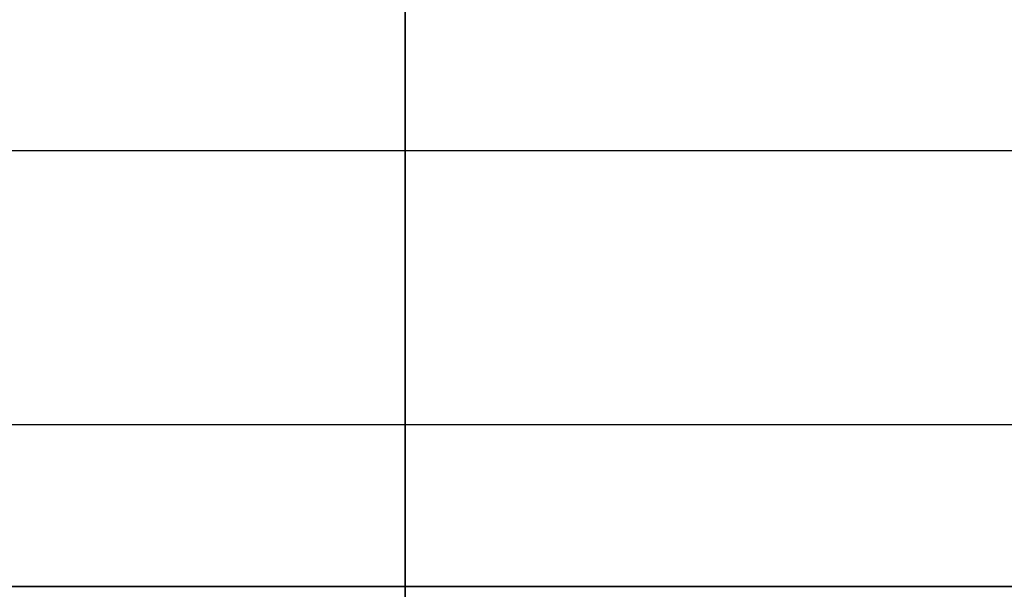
# Model space of a CAD drawing. Header units: millimetres. Extents: x -505 to 505, y -150 to 0.
# Tile 16 of 39: x -7 to 12, y -125 to -114. Entities that reach past the tile are written whole.
import ezdxf

# ---------------------------------------------------------------- set-up
doc = ezdxf.new("R2010")
doc.units = ezdxf.units.MM
doc.header["$MEASUREMENT"] = 0
doc.layers.add('Default', color=7, linetype='Continuous', true_color=0x000000)

msp = doc.modelspace()

# ---------------------------------------------------------------- linework, layer by layer
at = {"layer": 'Default'}
for p, q in [((0, -125, -292), (0, -3, -292)), ((0, -125, 168), (0, -3, 168)), ((0, -125, -266.237), (0, -24.738, -260.982)), ((0, -125, 120.187), (0, -99.507, 117.957)), ((0, -110.947, -23), (0, -150, -23)), ((0, -150, 23), (0, -110.947, 23)), ((0, -112.321, 33.792), (0, -150, 32.476)), ((0, -126.703, -37.683), (0, -116.565, -153.564)), ((-19.793, -121.865, -92.982), (19.793, -121.865, -92.982)), ((0, -125, -292), (0, -125, -266.237)), ((0, -125, 120.187), (0, -125, 168))]:
    msp.add_line(p, q, dxfattribs=at)
at = {"layer": 'Default', "extrusion": (1, 0, 0)}
msp.add_arc((-91.66, -151.385), 25, 185, 255, dxfattribs=at)
at = {"layer": 'Default', "extrusion": (-2.40592e-15, 1, 4.07356e-10)}
msp.add_arc((0, -228.234, -125), 38.003, 270, 287.7493, dxfattribs=at)
at = {"layer": 'Default', "extrusion": (2.12902e-15, 1, 4.57368e-10)}
msp.add_arc((0, -228.234, -125), 38.003, 252.2507, 270, dxfattribs=at)
at = {"layer": 'Default'}
for points in [[(-20.256, -116.565, -153.564), (0, -116.565, -153.564), (20.256, -116.565, -153.564)], [(500, -125, -292), (0, -125, -292), (-500, -125, -292)], [(-500, -125, 168), (0, -125, 168), (500, -125, 168)], [(452.206, -125, 120.187), (0, -125, 120.187), (-452.206, -125, 120.187)]]:
    msp.add_open_spline(points, degree=2, dxfattribs=at)

doc.saveas('drawing.dxf')
